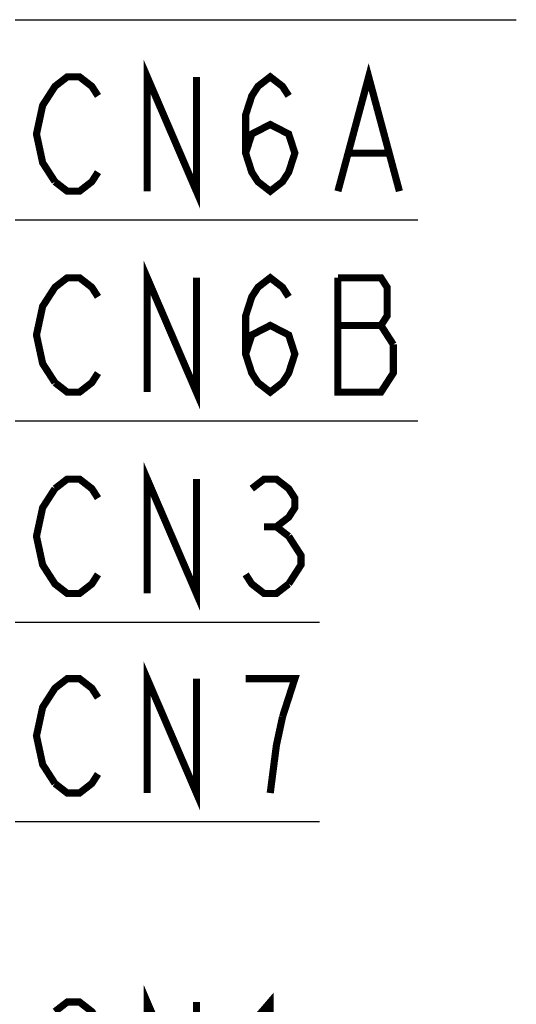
# Model space of a CAD drawing. Extents: x 100 to 1223, y 94 to 846.
# Tile 32 of 39: x 786 to 828, y 572 to 654. Entities that reach past the tile are written whole.
import ezdxf

# ---------------------------------------------------------------- set-up
doc = ezdxf.new("R2010")
doc.units = 0
doc.header["$LTSCALE"] = 69.3
doc.layers.add('ALL_NOTE', color=7, linetype='CONTINUOUS')

msp = doc.modelspace()

# ---------------------------------------------------------------- linework, layer by layer
at = {"layer": 'ALL_NOTE', "color": 2, "linetype": 'CONTINUOUS'}
for p, q in [((785.5, 654.155), (786.25, 654.155)), ((786.25, 654.155), (827.53, 654.155)), ((785.5, 637.357), (786.25, 637.357)), ((786.25, 637.357), (819.274, 637.357)), ((785.5, 620.492), (786.25, 620.492)), ((786.25, 620.492), (819.274, 620.492)), ((785.5, 603.593), (786.25, 603.593)), ((786.25, 603.593), (811.018, 603.593)), ((785.5, 586.844), (786.25, 586.844)), ((786.25, 586.844), (811.018, 586.844))]:
    msp.add_line(p, q, dxfattribs=at)
at = {"layer": 'ALL_NOTE', "color": 2, "linetype": 'CONTINUOUS', "const_width": 0.6}
for points in [[(796.57, 639.757), (796.57, 649.357), (800.698, 639.757), (800.698, 649.357)], [(812.566, 639.757), (815.146, 649.357), (817.726, 639.757)], [(788.83, 640.557), (787.798, 642.157), (787.282, 644.557), (787.798, 646.957), (788.314, 647.757), (788.83, 648.557), (789.862, 649.357), (790.894, 649.357), (791.926, 648.557), (792.442, 647.757)], [(804.826, 642.957), (805.342, 644.557), (806.89, 645.357), (808.438, 644.557), (808.954, 642.957), (808.438, 641.357), (807.922, 640.557), (806.89, 639.757), (805.858, 640.557), (805.342, 641.357), (804.826, 642.957), (804.826, 646.157), (805.342, 647.757), (805.858, 648.557), (806.89, 649.357), (807.922, 648.557), (808.438, 647.757)], [(813.598, 642.957), (816.694, 642.957)], [(792.442, 641.357), (791.926, 640.557), (790.894, 639.757), (789.862, 639.757), (788.83, 640.557)], [(796.57, 622.892), (796.57, 632.492), (800.698, 622.892), (800.698, 632.492)], [(788.83, 623.692), (787.798, 625.292), (787.282, 627.692), (787.798, 630.092), (788.314, 630.892), (788.83, 631.692), (789.862, 632.492), (790.894, 632.492), (791.926, 631.692), (792.442, 630.892)], [(804.826, 626.092), (805.342, 627.692), (806.89, 628.492), (808.438, 627.692), (808.954, 626.092), (808.438, 624.492), (807.922, 623.692), (806.89, 622.892), (805.858, 623.692), (805.342, 624.492), (804.826, 626.092), (804.826, 629.292), (805.342, 630.892), (805.858, 631.692), (806.89, 632.492), (807.922, 631.692), (808.438, 630.892)], [(812.566, 632.492), (812.566, 622.892), (816.178, 622.892), (816.694, 623.692), (817.21, 624.492), (817.21, 626.892)], [(817.21, 626.892), (816.178, 628.492), (816.694, 629.292), (816.694, 631.692), (816.178, 632.492), (812.566, 632.492)], [(812.566, 628.492), (816.178, 628.492)], [(792.442, 624.492), (791.926, 623.692), (790.894, 622.892), (789.862, 622.892), (788.83, 623.692)], [(796.57, 605.993), (796.57, 615.593), (800.698, 605.993), (800.698, 615.593)], [(788.83, 614.793), (789.862, 615.593), (790.894, 615.593), (791.926, 614.793), (792.442, 613.993)], [(805.342, 614.793), (806.374, 615.593), (807.406, 615.593), (808.438, 614.793), (808.954, 613.993), (808.954, 613.193), (808.438, 612.393), (807.406, 611.593), (808.438, 610.793)], [(792.442, 607.593), (791.926, 606.793), (790.894, 605.993), (789.862, 605.993), (788.83, 606.793), (788.314, 607.593), (787.798, 608.393), (787.282, 610.793), (787.798, 613.193), (788.83, 614.793)], [(806.374, 611.593), (807.406, 611.593)], [(808.438, 610.793), (809.47, 609.193), (809.47, 608.393), (808.438, 606.793)], [(808.438, 606.793), (807.406, 605.993), (806.374, 605.993), (805.342, 606.793), (804.826, 607.593)], [(796.57, 589.244), (796.57, 598.844), (800.698, 589.244), (800.698, 598.844)], [(788.83, 590.044), (787.798, 591.644), (787.282, 594.044), (787.798, 596.444), (788.314, 597.244), (788.83, 598.044), (789.862, 598.844), (790.894, 598.844), (791.926, 598.044), (792.442, 597.244)], [(807.922, 595.644), (808.954, 598.844), (804.826, 598.844)], [(806.89, 589.244), (807.406, 593.244), (807.922, 595.644)], [(792.442, 590.844), (791.926, 590.044), (790.894, 589.244), (789.862, 589.244), (788.83, 590.044)], [(796.57, 562.099), (796.57, 571.699), (800.698, 562.099), (800.698, 571.699)], [(788.83, 570.899), (789.862, 571.699), (790.894, 571.699), (791.926, 570.899), (792.442, 570.099)], [(804.826, 569.299), (806.89, 571.699), (806.89, 562.099)]]:
    msp.add_lwpolyline(points, dxfattribs=at)

doc.saveas('drawing.dxf')
